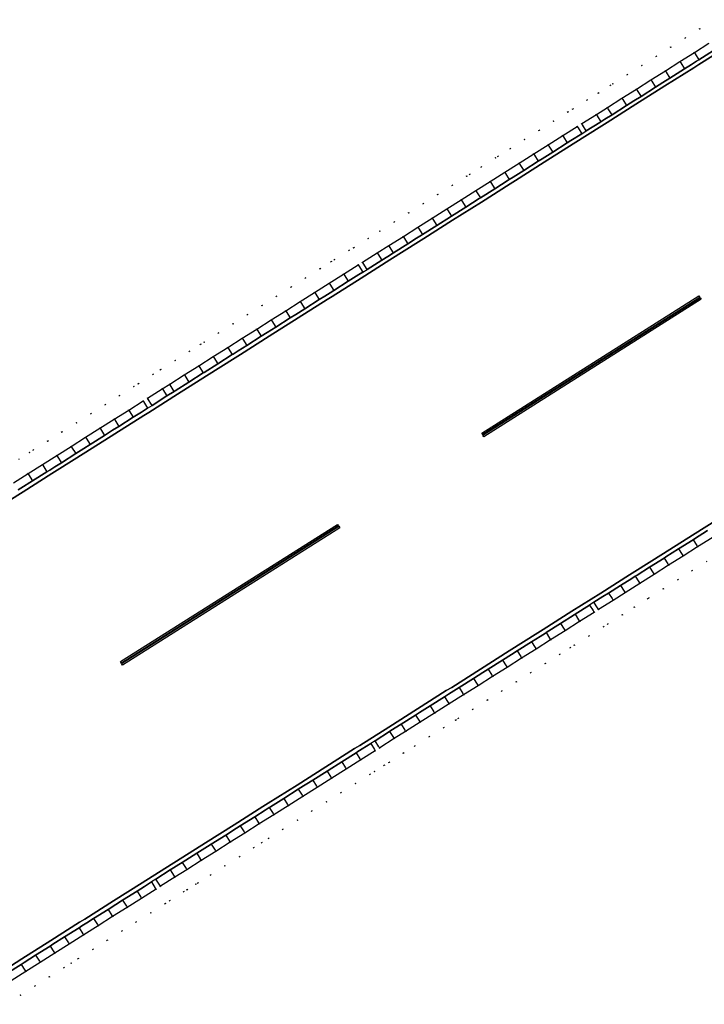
# Model space of a CAD drawing. Header units: metres. Extents: x 174791 to 179073, y 406431 to 409043.
# Tile 141 of 256: x 176848 to 176928, y 407402 to 407517. Entities that reach past the tile are written whole.
import ezdxf

# ---------------------------------------------------------------- set-up
doc = ezdxf.new("R2010")
doc.units = ezdxf.units.M
doc.linetypes.add('DOT', pattern=[6.35, 0, -6.35])
for name, color, linetype in [('terreindeelbegroeid', 254, 'DOT'), ('terreindeelonbegroeid', 254, 'DOT'), ('wegdeel_molgoot', 254, 'Continuous'), ('wegdeel_rijbaan', 254, 'Continuous'), ('wegdeel_start_landingsbaan', 254, 'Continuous'), ('weginrichtingselement_markering_vliegtuigverharding', 254, 'Continuous'), ('weginrichtingselement_voeg_vliegtuigverharding', 254, 'Continuous')]:
    doc.layers.add(name, color=color, linetype=linetype)

msp = doc.modelspace()

# ---------------------------------------------------------------- linework, layer by layer
at = {"layer": 'terreindeelbegroeid'}
for points in [[(176848.321, 407465.491, 0), (176849.558, 407466.273, 0), (176850.002, 407466.554, 0), (176851.683, 407467.617, 0), (176853.365, 407468.68, 0), (176855.046, 407469.743, 0), (176856.727, 407470.806, 0), (176858.409, 407471.869, 0), (176860.09, 407472.932, 0), (176861.768, 407473.994, 0), (176862.281, 407474.32, 0), (176864.014, 407475.423, 0), (176864.898, 407475.97, 0), (176866.584, 407477.038, 0), (176868.278, 407478.111, 0), (176869.57, 407478.929, 0), (176869.972, 407479.184, 0), (176871.667, 407480.257, 0), (176873.361, 407481.33, 0), (176875.056, 407482.403, 0), (176876.75, 407483.476, 0), (176878.445, 407484.549, 0), (176880.139, 407485.622, 0), (176881.834, 407486.695, 0), (176883.528, 407487.769, 0), (176884.853, 407488.608, 0), (176885.223, 407488.842, 0), (176886.944, 407489.932, 0), (176887.463, 407490.237, 0), (176889.148, 407491.309, 0), (176890.516, 407492.168, 0), (176892.206, 407493.238, 0), (176893.899, 407494.311, 0), (176895.593, 407495.383, 0), (176897.286, 407496.456, 0), (176898.979, 407497.528, 0), (176900.673, 407498.601, 0), (176901.036, 407498.831, 0), (176902.366, 407499.673, 0), (176904.059, 407500.746, 0), (176904.321, 407500.911, 0), (176905.753, 407501.818, 0), (176907.446, 407502.891, 0), (176909.139, 407503.964, 0), (176910.832, 407505.036, 0), (176912.532, 407506.113, 0), (176913.077, 407506.452, 0), (176914.777, 407507.514, 0), (176916.071, 407508.331, 0), (176917.491, 407509.23, 0), (176917.764, 407509.402, 0), (176919.457, 407510.475, 0), (176921.15, 407511.547, 0), (176922.844, 407512.619, 0), (176924.537, 407513.692, 0), (176926.231, 407514.764, 0), (176927.924, 407515.836, 0), (176929.618, 407516.909, 0)], [(176929.618, 407516.909, 0), (176927.924, 407515.836, 0), (176926.231, 407514.764, 0), (176924.537, 407513.692, 0), (176922.844, 407512.619, 0), (176921.15, 407511.547, 0), (176919.457, 407510.475, 0), (176917.764, 407509.402, 0), (176917.491, 407509.23, 0), (176916.071, 407508.331, 0), (176914.777, 407507.514, 0), (176913.077, 407506.452, 0), (176912.532, 407506.113, 0), (176910.832, 407505.036, 0), (176909.139, 407503.964, 0), (176907.446, 407502.891, 0), (176905.753, 407501.818, 0), (176904.321, 407500.911, 0), (176904.059, 407500.746, 0), (176902.366, 407499.673, 0), (176901.036, 407498.831, 0), (176900.673, 407498.601, 0), (176898.979, 407497.528, 0), (176897.286, 407496.456, 0), (176895.593, 407495.383, 0), (176893.899, 407494.311, 0), (176892.206, 407493.238, 0), (176890.516, 407492.168, 0), (176889.148, 407491.309, 0), (176887.463, 407490.237, 0), (176886.944, 407489.932, 0), (176885.223, 407488.842, 0), (176884.853, 407488.608, 0), (176883.528, 407487.769, 0), (176881.834, 407486.695, 0), (176880.139, 407485.622, 0), (176878.445, 407484.549, 0), (176876.75, 407483.476, 0), (176875.056, 407482.403, 0), (176873.361, 407481.33, 0), (176871.667, 407480.257, 0), (176869.972, 407479.184, 0), (176869.57, 407478.929, 0), (176868.278, 407478.111, 0), (176866.584, 407477.038, 0), (176864.898, 407475.97, 0), (176864.014, 407475.423, 0), (176862.281, 407474.32, 0), (176861.768, 407473.994, 0), (176860.09, 407472.932, 0), (176858.409, 407471.869, 0), (176856.727, 407470.806, 0), (176855.046, 407469.743, 0), (176853.365, 407468.68, 0), (176851.683, 407467.617, 0), (176850.002, 407466.554, 0), (176849.558, 407466.273, 0), (176848.321, 407465.491, 0)], [(176928.994, 407514.147, 0), (176927.301, 407513.074, 0), (176925.607, 407512.002, 0), (176923.914, 407510.93, 0), (176922.22, 407509.857, 0), (176920.527, 407508.785, 0), (176918.834, 407507.712, 0), (176917.14, 407506.64, 0), (176915.84, 407505.82, 0), (176914.134, 407504.754, 0), (176913.596, 407504.419, 0), (176911.903, 407503.347, 0), (176910.209, 407502.274, 0), (176908.516, 407501.201, 0), (176906.823, 407500.129, 0), (176905.13, 407499.056, 0), (176903.436, 407497.984, 0), (176901.743, 407496.911, 0), (176900.05, 407495.839, 0), (176898.356, 407494.766, 0), (176896.663, 407493.694, 0), (176894.97, 407492.621, 0), (176893.276, 407491.549, 0), (176891.583, 407490.476, 0), (176890.216, 407489.618, 0), (176888.507, 407488.531, 0), (176887.987, 407488.225, 0), (176886.293, 407487.152, 0), (176884.598, 407486.079, 0), (176882.904, 407485.006, 0), (176881.209, 407483.933, 0), (176879.515, 407482.86, 0), (176877.82, 407481.787, 0), (176876.126, 407480.714, 0), (176874.431, 407479.64, 0), (176872.737, 407478.567, 0), (176871.042, 407477.494, 0), (176869.348, 407476.421, 0), (176867.654, 407475.348, 0), (176865.959, 407474.275, 0), (176865.077, 407473.729, 0), (176863.355, 407472.633, 0), (176862.84, 407472.305, 0), (176861.159, 407471.242, 0), (176859.477, 407470.179, 0), (176857.796, 407469.116, 0), (176856.115, 407468.053, 0), (176854.434, 407466.99, 0), (176852.752, 407465.927, 0), (176851.071, 407464.864, 0), (176849.39, 407463.801, 0), (176847.708, 407462.737, 0)], [(176847.429, 407404.478, 0), (176849.122, 407405.548, 0), (176850.815, 407406.619, 0), (176852.508, 407407.689, 0), (176854.202, 407408.76, 0), (176855.895, 407409.83, 0), (176857.588, 407410.901, 0), (176859.281, 407411.971, 0), (176860.975, 407413.042, 0), (176862.668, 407414.113, 0), (176864.361, 407415.183, 0), (176864.889, 407415.53, 0), (176866.547, 407416.592, 0), (176867.954, 407417.464, 0), (176869.649, 407418.534, 0), (176871.344, 407419.604, 0), (176873.039, 407420.675, 0), (176874.734, 407421.745, 0), (176876.429, 407422.815, 0), (176878.124, 407423.885, 0), (176879.819, 407424.955, 0), (176881.514, 407426.025, 0), (176883.209, 407427.095, 0), (176884.904, 407428.166, 0), (176886.599, 407429.236, 0), (176888.294, 407430.306, 0), (176889.989, 407431.376, 0), (176890.524, 407431.707, 0), (176892.195, 407432.797, 0), (176893.541, 407433.638, 0), (176895.237, 407434.71, 0), (176896.932, 407435.781, 0), (176898.628, 407436.852, 0), (176900.324, 407437.924, 0), (176902.02, 407438.995, 0), (176903.715, 407440.067, 0), (176905.411, 407441.138, 0), (176907.107, 407442.21, 0), (176908.802, 407443.281, 0), (176910.498, 407444.353, 0), (176912.194, 407445.424, 0), (176913.889, 407446.496, 0), (176915.585, 407447.567, 0), (176916.094, 407447.904, 0), (176917.807, 407448.976, 0), (176919.216, 407449.873, 0), (176920.909, 407450.943, 0), (176922.602, 407452.013, 0), (176924.295, 407453.083, 0), (176925.988, 407454.153, 0), (176927.681, 407455.223, 0), (176929.375, 407456.293, 0)], [(176846.804, 407401.717, 0), (176848.497, 407402.787, 0), (176850.191, 407403.858, 0), (176851.884, 407404.928, 0), (176853.577, 407405.999, 0), (176854.426, 407406.535, 0), (176855.27, 407407.069, 0), (176856.964, 407408.14, 0), (176858.657, 407409.21, 0), (176860.35, 407410.281, 0), (176862.043, 407411.351, 0), (176863.737, 407412.422, 0), (176865.445, 407413.502, 0), (176865.978, 407413.852, 0), (176867.613, 407414.9, 0), (176867.976, 407415.125, 0), (176869.015, 407415.768, 0), (176869.258, 407415.922, 0), (176870.717, 407416.843, 0), (176872.412, 407417.913, 0), (176874.107, 407418.983, 0), (176875.802, 407420.053, 0), (176876.721, 407420.634, 0), (176877.497, 407421.124, 0), (176879.192, 407422.194, 0), (176880.887, 407423.264, 0), (176882.582, 407424.334, 0), (176884.277, 407425.404, 0), (176885.972, 407426.474, 0), (176887.667, 407427.545, 0), (176889.362, 407428.615, 0), (176889.904, 407428.957, 0), (176891.049, 407429.68, 0), (176891.597, 407430.019, 0), (176893.271, 407431.111, 0), (176894.605, 407431.945, 0), (176896.305, 407433.019, 0), (176898.001, 407434.09, 0), (176899.39, 407434.968, 0), (176899.696, 407435.162, 0), (176901.392, 407436.233, 0), (176903.088, 407437.305, 0), (176904.784, 407438.376, 0), (176906.479, 407439.447, 0), (176908.175, 407440.519, 0), (176909.871, 407441.591, 0), (176911.566, 407442.662, 0), (176912.79, 407443.435, 0), (176913.262, 407443.733, 0), (176914.958, 407444.805, 0), (176916.671, 407445.888, 0), (176917.177, 407446.222, 0), (176918.874, 407447.285, 0), (176920.287, 407448.184, 0), (176921.862, 407449.179, 0), (176921.978, 407449.252, 0), (176923.671, 407450.322, 0), (176925.364, 407451.392, 0), (176927.057, 407452.462, 0), (176928.75, 407453.532, 0)], [(176928.75, 407453.532, 0), (176927.057, 407452.462, 0), (176925.364, 407451.392, 0), (176923.671, 407450.322, 0), (176921.978, 407449.252, 0), (176921.862, 407449.179, 0), (176920.287, 407448.184, 0), (176918.874, 407447.285, 0), (176917.177, 407446.222, 0), (176916.671, 407445.888, 0), (176914.958, 407444.805, 0), (176913.262, 407443.733, 0), (176912.79, 407443.435, 0), (176911.566, 407442.662, 0), (176909.871, 407441.591, 0), (176908.175, 407440.519, 0), (176906.479, 407439.447, 0), (176904.784, 407438.376, 0), (176903.088, 407437.305, 0), (176901.392, 407436.233, 0), (176899.696, 407435.162, 0), (176899.39, 407434.968, 0), (176898.001, 407434.09, 0), (176896.305, 407433.019, 0), (176894.605, 407431.945, 0), (176893.271, 407431.111, 0), (176891.597, 407430.019, 0), (176891.049, 407429.68, 0), (176889.904, 407428.957, 0), (176889.362, 407428.615, 0), (176887.667, 407427.545, 0), (176885.972, 407426.474, 0), (176884.277, 407425.404, 0), (176882.582, 407424.334, 0), (176880.887, 407423.264, 0), (176879.192, 407422.194, 0), (176877.497, 407421.124, 0), (176876.721, 407420.634, 0), (176875.802, 407420.053, 0), (176874.107, 407418.983, 0), (176872.412, 407417.913, 0), (176870.717, 407416.843, 0), (176869.258, 407415.922, 0), (176869.015, 407415.768, 0), (176867.976, 407415.125, 0), (176867.613, 407414.9, 0), (176865.978, 407413.852, 0), (176865.445, 407413.502, 0), (176863.737, 407412.422, 0), (176862.043, 407411.351, 0), (176860.35, 407410.281, 0), (176858.657, 407409.21, 0), (176856.964, 407408.14, 0), (176855.27, 407407.069, 0), (176854.426, 407406.535, 0), (176853.577, 407405.999, 0), (176851.884, 407404.928, 0), (176850.191, 407403.858, 0), (176848.497, 407402.787, 0), (176846.804, 407401.717, 0)]]:
    msp.add_polyline3d(points, dxfattribs=at)
at = {"layer": 'terreindeelonbegroeid'}
for points in [[(176914.664, 407503.906, 0), (176914.131, 407503.574, 0), (176913.696, 407504.262, 0), (176913.596, 407504.419, 0), (176914.134, 407504.754, 0), (176914.231, 407504.599, 0)], [(176889.044, 407487.687, 0), (176888.522, 407487.38, 0), (176888.059, 407488.112, 0), (176887.987, 407488.225, 0), (176888.507, 407488.531, 0), (176888.569, 407488.434, 0)], [(176863.892, 407471.789, 0), (176863.374, 407471.46, 0), (176862.891, 407472.224, 0), (176862.84, 407472.305, 0), (176863.355, 407472.633, 0), (176863.408, 407472.55, 0)], [(176916.094, 407447.904, 0), (176915.585, 407447.567, 0), (176915.455, 407447.773, 0), (176915.051, 407448.412, 0), (176915.564, 407448.752, 0), (176915.972, 407448.099, 0)], [(176890.524, 407431.707, 0), (176889.989, 407431.376, 0), (176889.897, 407431.522, 0), (176889.455, 407432.222, 0), (176889.978, 407432.545, 0), (176890.426, 407431.857, 0)], [(176864.889, 407415.53, 0), (176864.361, 407415.183, 0), (176864.273, 407415.322, 0), (176863.827, 407416.028, 0), (176864.35, 407416.372, 0), (176864.807, 407415.659, 0)]]:
    msp.add_polyline3d(points, close=True, dxfattribs=at)
at = {"layer": 'wegdeel_molgoot'}
for points in [[(176931.183, 407513.791, 0), (176927.823, 407511.655, 0), (176927.227, 407511.287, 0), (176923.848, 407509.152, 0), (176920.467, 407507.016, 0), (176917.088, 407504.881, 0), (176916.497, 407504.507, 0), (176913.127, 407502.371, 0), (176909.748, 407500.23, 0), (176906.378, 407498.094, 0), (176905.773, 407497.705, 0), (176902.41, 407495.578, 0), (176899.03, 407493.44, 0), (176895.667, 407491.313, 0), (176895.065, 407490.931, 0), (176891.705, 407488.805, 0), (176888.325, 407486.666, 0), (176884.965, 407484.539, 0), (176884.355, 407484.163, 0), (176880.979, 407482.024, 0), (176877.601, 407479.882, 0), (176874.225, 407477.743, 0), (176873.615, 407477.366, 0), (176870.25, 407475.228, 0), (176866.873, 407473.082, 0), (176863.508, 407470.944, 0), (176862.91, 407470.584, 0), (176859.539, 407468.461, 0), (176856.154, 407466.329, 0), (176852.783, 407464.206, 0), (176852.189, 407463.821, 0), (176848.811, 407461.688, 0), (176845.429, 407459.553, 0)], [(176848.243, 407461.892, 0), (176848.557, 407462.091, 0), (176849.924, 407462.955, 0), (176851.605, 407464.018, 0), (176851.933, 407464.226, 0), (176852.532, 407464.604, 0), (176853.287, 407465.081, 0), (176854.968, 407466.144, 0), (176855.899, 407466.733, 0), (176856.649, 407467.208, 0), (176858.331, 407468.271, 0), (176859.28, 407468.871, 0), (176860.012, 407469.334, 0), (176861.693, 407470.397, 0), (176862.647, 407471, 0), (176863.237, 407471.373, 0), (176863.374, 407471.46, 0), (176863.892, 407471.789, 0), (176865.614, 407472.885, 0), (176866.494, 407473.43, 0), (176866.608, 407473.502, 0), (176868.189, 407474.503, 0), (176869.883, 407475.576, 0), (176869.987, 407475.642, 0), (176871.577, 407476.649, 0), (176873.272, 407477.723, 0), (176873.356, 407477.776, 0), (176873.961, 407478.159, 0), (176874.966, 407478.796, 0), (176876.661, 407479.869, 0), (176877.338, 407480.298, 0), (176878.355, 407480.942, 0), (176880.05, 407482.015, 0), (176880.717, 407482.438, 0), (176881.744, 407483.088, 0), (176883.439, 407484.161, 0), (176884.094, 407484.576, 0), (176884.699, 407484.959, 0), (176885.133, 407485.234, 0), (176886.828, 407486.307, 0), (176888.058, 407487.087, 0), (176888.522, 407487.38, 0), (176889.044, 407487.687, 0), (176890.753, 407488.774, 0), (176891.45, 407489.212, 0), (176892.118, 407489.631, 0), (176893.811, 407490.704, 0), (176894.809, 407491.336, 0), (176895.411, 407491.717, 0), (176895.505, 407491.776, 0), (176897.198, 407492.849, 0), (176898.773, 407493.846, 0), (176898.891, 407493.921, 0), (176900.585, 407494.994, 0), (176902.152, 407495.986, 0), (176902.278, 407496.066, 0), (176903.971, 407497.139, 0), (176905.513, 407498.116, 0), (176905.665, 407498.212, 0), (176906.121, 407498.5, 0), (176907.358, 407499.284, 0), (176909.051, 407500.357, 0), (176909.491, 407500.635, 0), (176910.745, 407501.429, 0), (176912.438, 407502.502, 0), (176912.871, 407502.776, 0), (176914.131, 407503.574, 0), (176914.664, 407503.906, 0), (176916.252, 407504.899, 0), (176916.37, 407504.972, 0), (176916.843, 407505.27, 0), (176917.675, 407505.795, 0), (176919.369, 407506.868, 0), (176920.219, 407507.406, 0), (176921.062, 407507.94, 0), (176922.755, 407509.012, 0), (176923.599, 407509.546, 0), (176924.449, 407510.085, 0), (176926.142, 407511.157, 0), (176926.975, 407511.685, 0), (176927.567, 407512.059, 0), (176927.836, 407512.229, 0), (176929.529, 407513.302, 0)], [(176845.31, 407404.899, 0), (176848.679, 407407.038, 0), (176852.036, 407409.169, 0), (176855.415, 407411.314, 0), (176856.013, 407411.67, 0), (176859.383, 407413.806, 0), (176862.742, 407415.936, 0), (176866.129, 407418.083, 0), (176866.755, 407418.463, 0), (176870.126, 407420.597, 0), (176873.486, 407422.725, 0), (176876.851, 407424.855, 0), (176877.468, 407425.24, 0), (176880.84, 407427.374, 0), (176884.2, 407429.5, 0), (176887.565, 407431.629, 0), (176888.189, 407432.008, 0), (176891.558, 407434.145, 0), (176894.916, 407436.276, 0), (176898.29, 407438.416, 0), (176898.924, 407438.794, 0), (176902.291, 407440.935, 0), (176905.646, 407443.069, 0), (176908.989, 407445.195, 0), (176909.617, 407445.578, 0), (176912.989, 407447.711, 0), (176916.35, 407449.836, 0), (176919.715, 407451.964, 0), (176920.33, 407452.348, 0), (176923.705, 407454.477, 0), (176927.068, 407456.599, 0), (176930.433, 407458.722, 0)], [(176928.84, 407457.138, 0), (176927.33, 407456.184, 0), (176927.147, 407456.068, 0), (176925.454, 407454.998, 0), (176923.969, 407454.06, 0), (176923.761, 407453.928, 0), (176922.068, 407452.858, 0), (176920.596, 407451.928, 0), (176920.375, 407451.788, 0), (176919.983, 407451.541, 0), (176918.682, 407450.718, 0), (176917.277, 407449.824, 0), (176916.618, 407449.412, 0), (176915.564, 407448.752, 0), (176915.051, 407448.412, 0), (176913.355, 407447.341, 0), (176913.261, 407447.281, 0), (176911.659, 407446.269, 0), (176909.964, 407445.198, 0), (176909.888, 407445.15, 0), (176909.266, 407444.757, 0), (176908.268, 407444.127, 0), (176906.572, 407443.055, 0), (176905.917, 407442.641, 0), (176904.877, 407441.984, 0), (176903.181, 407440.912, 0), (176902.555, 407440.517, 0), (176901.485, 407439.841, 0), (176899.79, 407438.769, 0), (176899.182, 407438.385, 0), (176898.558, 407437.991, 0), (176898.094, 407437.698, 0), (176896.398, 407436.626, 0), (176895.181, 407435.857, 0), (176894.703, 407435.555, 0), (176893.007, 407434.483, 0), (176891.815, 407433.739, 0), (176891.649, 407433.635, 0), (176889.978, 407432.545, 0), (176889.455, 407432.222, 0), (176888.453, 407431.589, 0), (176887.836, 407431.199, 0), (176887.76, 407431.151, 0), (176886.065, 407430.081, 0), (176884.469, 407429.074, 0), (176884.37, 407429.011, 0), (176882.675, 407427.941, 0), (176881.107, 407426.951, 0), (176880.98, 407426.871, 0), (176879.285, 407425.801, 0), (176877.733, 407424.821, 0), (176877.59, 407424.731, 0), (176877.118, 407424.432, 0), (176875.895, 407423.66, 0), (176874.2, 407422.59, 0), (176873.75, 407422.306, 0), (176872.505, 407421.52, 0), (176870.81, 407420.45, 0), (176870.388, 407420.183, 0), (176869.115, 407419.38, 0), (176867.42, 407418.31, 0), (176867.008, 407418.054, 0), (176866.386, 407417.669, 0), (176866.008, 407417.434, 0), (176864.35, 407416.372, 0), (176863.827, 407416.028, 0), (176863.01, 407415.512, 0), (176862.133, 407414.958, 0), (176860.44, 407413.887, 0), (176859.648, 407413.387, 0), (176858.747, 407412.817, 0), (176857.054, 407411.746, 0), (176856.276, 407411.254, 0), (176855.688, 407410.883, 0), (176855.361, 407410.676, 0), (176853.667, 407409.605, 0), (176852.305, 407408.743, 0), (176851.974, 407408.534, 0), (176850.281, 407407.464, 0), (176848.943, 407406.618, 0), (176848.588, 407406.393, 0), (176846.894, 407405.323, 0)]]:
    msp.add_polyline3d(points, dxfattribs=at)
at = {"layer": 'wegdeel_rijbaan'}
for points in [[(176929.529, 407513.302, 0), (176927.836, 407512.229, 0), (176927.567, 407512.059, 0), (176926.975, 407511.685, 0), (176926.142, 407511.157, 0), (176924.449, 407510.085, 0), (176923.599, 407509.546, 0), (176922.755, 407509.012, 0), (176921.062, 407507.94, 0), (176920.219, 407507.406, 0), (176919.369, 407506.868, 0), (176917.675, 407505.795, 0), (176916.843, 407505.27, 0), (176916.37, 407504.972, 0), (176916.252, 407504.899, 0), (176914.664, 407503.906, 0), (176914.231, 407504.599, 0), (176914.134, 407504.754, 0), (176915.84, 407505.82, 0), (176917.14, 407506.64, 0), (176918.834, 407507.712, 0), (176920.527, 407508.785, 0), (176922.22, 407509.857, 0), (176923.914, 407510.93, 0), (176925.607, 407512.002, 0), (176927.301, 407513.074, 0), (176928.994, 407514.147, 0)], [(176847.708, 407462.737, 0), (176849.39, 407463.801, 0), (176851.071, 407464.864, 0), (176852.752, 407465.927, 0), (176854.434, 407466.99, 0), (176856.115, 407468.053, 0), (176857.796, 407469.116, 0), (176859.477, 407470.179, 0), (176861.159, 407471.242, 0), (176862.84, 407472.305, 0), (176862.891, 407472.224, 0), (176863.374, 407471.46, 0), (176863.237, 407471.373, 0), (176862.647, 407471, 0), (176861.693, 407470.397, 0), (176860.012, 407469.334, 0), (176859.28, 407468.871, 0), (176858.331, 407468.271, 0), (176856.649, 407467.208, 0), (176855.899, 407466.733, 0), (176854.968, 407466.144, 0), (176853.287, 407465.081, 0), (176852.532, 407464.604, 0), (176851.933, 407464.226, 0), (176851.605, 407464.018, 0), (176849.924, 407462.955, 0), (176848.557, 407462.091, 0), (176848.243, 407461.892, 0)], [(176929.375, 407456.293, 0), (176927.681, 407455.223, 0), (176925.988, 407454.153, 0), (176924.295, 407453.083, 0), (176922.602, 407452.013, 0), (176920.909, 407450.943, 0), (176919.216, 407449.873, 0), (176917.807, 407448.976, 0), (176916.094, 407447.904, 0), (176915.972, 407448.099, 0), (176915.564, 407448.752, 0), (176916.618, 407449.412, 0), (176917.277, 407449.824, 0), (176918.682, 407450.718, 0), (176919.983, 407451.541, 0), (176920.375, 407451.788, 0), (176920.596, 407451.928, 0), (176922.068, 407452.858, 0), (176923.761, 407453.928, 0), (176923.969, 407454.06, 0), (176925.454, 407454.998, 0), (176927.147, 407456.068, 0), (176927.33, 407456.184, 0), (176928.84, 407457.138, 0)], [(176846.894, 407405.323, 0), (176848.588, 407406.393, 0), (176848.943, 407406.618, 0), (176850.281, 407407.464, 0), (176851.974, 407408.534, 0), (176852.305, 407408.743, 0), (176853.667, 407409.605, 0), (176855.361, 407410.676, 0), (176855.688, 407410.883, 0), (176856.276, 407411.254, 0), (176857.054, 407411.746, 0), (176858.747, 407412.817, 0), (176859.648, 407413.387, 0), (176860.44, 407413.887, 0), (176862.133, 407414.958, 0), (176863.01, 407415.512, 0), (176863.827, 407416.028, 0), (176864.273, 407415.322, 0), (176864.361, 407415.183, 0), (176862.668, 407414.113, 0), (176860.975, 407413.042, 0), (176859.281, 407411.971, 0), (176857.588, 407410.901, 0), (176855.895, 407409.83, 0), (176854.202, 407408.76, 0), (176852.508, 407407.689, 0), (176850.815, 407406.619, 0), (176849.122, 407405.548, 0), (176847.429, 407404.478, 0)]]:
    msp.add_polyline3d(points, dxfattribs=at)
for points in [[(176914.131, 407503.574, 0), (176912.871, 407502.776, 0), (176912.438, 407502.502, 0), (176910.745, 407501.429, 0), (176909.491, 407500.635, 0), (176909.051, 407500.357, 0), (176907.358, 407499.284, 0), (176906.121, 407498.5, 0), (176905.665, 407498.212, 0), (176905.513, 407498.116, 0), (176903.971, 407497.139, 0), (176902.278, 407496.066, 0), (176902.152, 407495.986, 0), (176900.585, 407494.994, 0), (176898.891, 407493.921, 0), (176898.773, 407493.846, 0), (176897.198, 407492.849, 0), (176895.505, 407491.776, 0), (176895.411, 407491.717, 0), (176894.809, 407491.336, 0), (176893.811, 407490.704, 0), (176892.118, 407489.631, 0), (176891.45, 407489.212, 0), (176890.753, 407488.774, 0), (176889.044, 407487.687, 0), (176888.569, 407488.434, 0), (176888.507, 407488.531, 0), (176890.216, 407489.618, 0), (176891.583, 407490.476, 0), (176893.276, 407491.549, 0), (176894.97, 407492.621, 0), (176896.663, 407493.694, 0), (176898.356, 407494.766, 0), (176900.05, 407495.839, 0), (176901.743, 407496.911, 0), (176903.436, 407497.984, 0), (176905.13, 407499.056, 0), (176906.823, 407500.129, 0), (176908.516, 407501.201, 0), (176910.209, 407502.274, 0), (176911.903, 407503.347, 0), (176913.596, 407504.419, 0), (176913.696, 407504.262, 0)], [(176888.522, 407487.38, 0), (176888.058, 407487.087, 0), (176886.828, 407486.307, 0), (176885.133, 407485.234, 0), (176884.699, 407484.959, 0), (176884.094, 407484.576, 0), (176883.439, 407484.161, 0), (176881.744, 407483.088, 0), (176880.717, 407482.438, 0), (176880.05, 407482.015, 0), (176878.355, 407480.942, 0), (176877.338, 407480.298, 0), (176876.661, 407479.869, 0), (176874.966, 407478.796, 0), (176873.961, 407478.159, 0), (176873.356, 407477.776, 0), (176873.272, 407477.723, 0), (176871.577, 407476.649, 0), (176869.987, 407475.642, 0), (176869.883, 407475.576, 0), (176868.189, 407474.503, 0), (176866.608, 407473.502, 0), (176866.494, 407473.43, 0), (176865.614, 407472.885, 0), (176863.892, 407471.789, 0), (176863.408, 407472.55, 0), (176863.355, 407472.633, 0), (176865.077, 407473.729, 0), (176865.959, 407474.275, 0), (176867.654, 407475.348, 0), (176869.348, 407476.421, 0), (176871.042, 407477.494, 0), (176872.737, 407478.567, 0), (176874.431, 407479.64, 0), (176876.126, 407480.714, 0), (176877.82, 407481.787, 0), (176879.515, 407482.86, 0), (176881.209, 407483.933, 0), (176882.904, 407485.006, 0), (176884.598, 407486.079, 0), (176886.293, 407487.152, 0), (176887.987, 407488.225, 0), (176888.059, 407488.112, 0)], [(176915.585, 407447.567, 0), (176913.889, 407446.496, 0), (176912.194, 407445.424, 0), (176910.498, 407444.353, 0), (176908.802, 407443.281, 0), (176907.107, 407442.21, 0), (176905.411, 407441.138, 0), (176903.715, 407440.067, 0), (176902.02, 407438.995, 0), (176900.324, 407437.924, 0), (176898.628, 407436.852, 0), (176896.932, 407435.781, 0), (176895.237, 407434.71, 0), (176893.541, 407433.638, 0), (176892.195, 407432.797, 0), (176890.524, 407431.707, 0), (176890.426, 407431.857, 0), (176889.978, 407432.545, 0), (176891.649, 407433.635, 0), (176891.815, 407433.739, 0), (176893.007, 407434.483, 0), (176894.703, 407435.555, 0), (176895.181, 407435.857, 0), (176896.398, 407436.626, 0), (176898.094, 407437.698, 0), (176898.558, 407437.991, 0), (176899.182, 407438.385, 0), (176899.79, 407438.769, 0), (176901.485, 407439.841, 0), (176902.555, 407440.517, 0), (176903.181, 407440.912, 0), (176904.877, 407441.984, 0), (176905.917, 407442.641, 0), (176906.572, 407443.055, 0), (176908.268, 407444.127, 0), (176909.266, 407444.757, 0), (176909.888, 407445.15, 0), (176909.964, 407445.198, 0), (176911.659, 407446.269, 0), (176913.261, 407447.281, 0), (176913.355, 407447.341, 0), (176915.051, 407448.412, 0), (176915.455, 407447.773, 0)], [(176889.989, 407431.376, 0), (176888.294, 407430.306, 0), (176886.599, 407429.236, 0), (176884.904, 407428.166, 0), (176883.209, 407427.095, 0), (176881.514, 407426.025, 0), (176879.819, 407424.955, 0), (176878.124, 407423.885, 0), (176876.429, 407422.815, 0), (176874.734, 407421.745, 0), (176873.039, 407420.675, 0), (176871.344, 407419.604, 0), (176869.649, 407418.534, 0), (176867.954, 407417.464, 0), (176866.547, 407416.592, 0), (176864.889, 407415.53, 0), (176864.807, 407415.659, 0), (176864.35, 407416.372, 0), (176866.008, 407417.434, 0), (176866.386, 407417.669, 0), (176867.008, 407418.054, 0), (176867.42, 407418.31, 0), (176869.115, 407419.38, 0), (176870.388, 407420.183, 0), (176870.81, 407420.45, 0), (176872.505, 407421.52, 0), (176873.75, 407422.306, 0), (176874.2, 407422.59, 0), (176875.895, 407423.66, 0), (176877.118, 407424.432, 0), (176877.59, 407424.731, 0), (176877.733, 407424.821, 0), (176879.285, 407425.801, 0), (176880.98, 407426.871, 0), (176881.107, 407426.951, 0), (176882.675, 407427.941, 0), (176884.37, 407429.011, 0), (176884.469, 407429.074, 0), (176886.065, 407430.081, 0), (176887.76, 407431.151, 0), (176887.836, 407431.199, 0), (176888.453, 407431.589, 0), (176889.455, 407432.222, 0), (176889.897, 407431.522, 0)]]:
    msp.add_polyline3d(points, close=True, dxfattribs=at)
at = {"layer": 'wegdeel_start_landingsbaan'}
for points in [[(176845.429, 407459.553, 0), (176848.811, 407461.688, 0), (176852.189, 407463.821, 0), (176852.783, 407464.206, 0), (176856.154, 407466.329, 0), (176859.539, 407468.461, 0), (176862.91, 407470.584, 0), (176863.508, 407470.944, 0), (176866.873, 407473.082, 0), (176870.25, 407475.228, 0), (176873.615, 407477.366, 0), (176874.225, 407477.743, 0), (176877.601, 407479.882, 0), (176880.979, 407482.024, 0), (176884.355, 407484.163, 0), (176884.965, 407484.539, 0), (176888.325, 407486.666, 0), (176891.705, 407488.805, 0), (176895.065, 407490.931, 0), (176895.667, 407491.313, 0), (176899.03, 407493.44, 0), (176902.41, 407495.578, 0), (176905.773, 407497.705, 0), (176906.378, 407498.094, 0), (176909.748, 407500.23, 0), (176913.127, 407502.371, 0), (176916.497, 407504.507, 0), (176917.088, 407504.881, 0), (176920.467, 407507.016, 0), (176923.848, 407509.152, 0), (176927.227, 407511.287, 0), (176927.823, 407511.655, 0), (176931.183, 407513.791, 0)], [(176930.433, 407458.722, 0), (176927.068, 407456.599, 0), (176923.705, 407454.477, 0), (176920.33, 407452.348, 0), (176919.715, 407451.964, 0), (176916.35, 407449.836, 0), (176912.989, 407447.711, 0), (176909.617, 407445.578, 0), (176908.989, 407445.195, 0), (176905.646, 407443.069, 0), (176902.291, 407440.935, 0), (176898.924, 407438.794, 0), (176898.29, 407438.416, 0), (176894.916, 407436.276, 0), (176891.558, 407434.145, 0), (176888.189, 407432.008, 0), (176887.565, 407431.629, 0), (176884.2, 407429.5, 0), (176880.84, 407427.374, 0), (176877.468, 407425.24, 0), (176876.851, 407424.855, 0), (176873.486, 407422.725, 0), (176870.126, 407420.597, 0), (176866.755, 407418.463, 0), (176866.129, 407418.083, 0), (176862.742, 407415.936, 0), (176859.383, 407413.806, 0), (176856.013, 407411.67, 0), (176855.415, 407411.314, 0), (176852.036, 407409.169, 0), (176848.679, 407407.038, 0), (176845.31, 407404.899, 0)]]:
    msp.add_polyline3d(points, dxfattribs=at)
at = {"layer": 'weginrichtingselement_markering_vliegtuigverharding'}
for points in [[(176927.84, 407484.585, 0), (176927.947, 407484.416, 0), (176902.551, 407468.379, 0), (176902.444, 407468.548, 0), (176927.84, 407484.585, 0)], [(176902.684, 407468.119, 0), (176902.577, 407468.288, 0), (176927.979, 407484.364, 0), (176928.086, 407484.195, 0), (176902.684, 407468.119, 0)], [(176885.579, 407457.849, 0), (176885.686, 407457.68, 0), (176860.303, 407441.636, 0), (176860.196, 407441.805, 0), (176885.579, 407457.849, 0)], [(176860.428, 407441.403, 0), (176860.321, 407441.572, 0), (176885.724, 407457.64, 0), (176885.831, 407457.471, 0), (176860.428, 407441.403, 0)]]:
    msp.add_polyline3d(points, dxfattribs=at)
at = {"layer": 'weginrichtingselement_voeg_vliegtuigverharding'}
for points in [[(176927.301, 407513.074, 0), (176927.398, 407512.92, 0), (176927.836, 407512.229, 0)], [(176925.607, 407512.002, 0), (176925.704, 407511.849, 0), (176926.142, 407511.157, 0)], [(176923.914, 407510.929, 0), (176924.009, 407510.778, 0), (176924.449, 407510.085, 0)], [(176922.22, 407509.857, 0), (176922.315, 407509.708, 0), (176922.755, 407509.012, 0)], [(176920.527, 407508.785, 0), (176920.621, 407508.637, 0), (176921.062, 407507.94, 0)], [(176918.834, 407507.712, 0), (176918.926, 407507.566, 0), (176919.369, 407506.868, 0)], [(176915.84, 407505.82, 0), (176915.932, 407505.673, 0), (176916.37, 407504.972, 0)], [(176917.675, 407505.795, 0), (176917.232, 407506.495, 0), (176917.14, 407506.64, 0)], [(176911.903, 407503.347, 0), (176912, 407503.193, 0), (176912.438, 407502.502, 0)], [(176910.209, 407502.274, 0), (176910.304, 407502.124, 0), (176910.745, 407501.429, 0)], [(176908.516, 407501.201, 0), (176908.608, 407501.056, 0), (176909.051, 407500.357, 0)], [(176906.823, 407500.129, 0), (176906.913, 407499.987, 0), (176907.358, 407499.284, 0)], [(176905.13, 407499.056, 0), (176905.216, 407498.919, 0), (176905.665, 407498.212, 0)], [(176903.436, 407497.984, 0), (176903.521, 407497.851, 0), (176903.971, 407497.139, 0)], [(176901.743, 407496.911, 0), (176901.824, 407496.782, 0), (176902.278, 407496.066, 0)], [(176900.049, 407495.839, 0), (176900.128, 407495.714, 0), (176900.585, 407494.994, 0)], [(176898.356, 407494.766, 0), (176898.432, 407494.646, 0), (176898.891, 407493.921, 0)], [(176896.663, 407493.694, 0), (176896.736, 407493.578, 0), (176897.198, 407492.849, 0)], [(176894.97, 407492.621, 0), (176895.04, 407492.51, 0), (176895.505, 407491.776, 0)], [(176893.276, 407491.549, 0), (176893.344, 407491.442, 0), (176893.811, 407490.704, 0)], [(176890.216, 407489.618, 0), (176890.282, 407489.514, 0), (176890.753, 407488.774, 0)], [(176892.118, 407489.631, 0), (176891.648, 407490.374, 0), (176891.583, 407490.476, 0)], [(176886.293, 407487.152, 0), (176886.363, 407487.041, 0), (176886.828, 407486.307, 0)], [(176884.598, 407486.079, 0), (176884.667, 407485.971, 0), (176885.133, 407485.234, 0)], [(176882.904, 407485.006, 0), (176882.97, 407484.9, 0), (176883.439, 407484.161, 0)], [(176881.209, 407483.933, 0), (176881.275, 407483.83, 0), (176881.744, 407483.088, 0)], [(176879.515, 407482.86, 0), (176879.578, 407482.759, 0), (176880.05, 407482.015, 0)], [(176877.82, 407481.786, 0), (176877.883, 407481.688, 0), (176878.355, 407480.942, 0)], [(176876.126, 407480.713, 0), (176876.187, 407480.618, 0), (176876.661, 407479.869, 0)], [(176874.431, 407479.64, 0), (176874.49, 407479.547, 0), (176874.966, 407478.796, 0)], [(176872.737, 407478.567, 0), (176872.795, 407478.476, 0), (176873.272, 407477.722, 0)], [(176871.042, 407477.494, 0), (176871.099, 407477.406, 0), (176871.577, 407476.649, 0)], [(176869.348, 407476.421, 0), (176869.402, 407476.335, 0), (176869.883, 407475.576, 0)], [(176867.653, 407475.348, 0), (176867.707, 407475.264, 0), (176868.188, 407474.503, 0)], [(176865.077, 407473.729, 0), (176865.134, 407473.64, 0), (176865.614, 407472.885, 0)], [(176866.494, 407473.43, 0), (176866.01, 407474.194, 0), (176865.959, 407474.275, 0)], [(176861.159, 407471.242, 0), (176861.21, 407471.161, 0), (176861.693, 407470.397, 0)], [(176859.477, 407470.179, 0), (176859.529, 407470.097, 0), (176860.012, 407469.334, 0)], [(176857.796, 407469.116, 0), (176857.848, 407469.033, 0), (176858.331, 407468.271, 0)], [(176856.115, 407468.053, 0), (176856.168, 407467.969, 0), (176856.649, 407467.207, 0)], [(176854.434, 407466.99, 0), (176854.487, 407466.905, 0), (176854.968, 407466.144, 0)], [(176852.752, 407465.927, 0), (176852.806, 407465.842, 0), (176853.287, 407465.081, 0)], [(176851.071, 407464.864, 0), (176851.125, 407464.778, 0), (176851.605, 407464.018, 0)], [(176849.39, 407463.801, 0), (176849.444, 407463.714, 0), (176849.924, 407462.955, 0)], [(176927.147, 407456.068, 0), (176927.572, 407455.397, 0), (176927.681, 407455.223, 0)], [(176925.454, 407454.998, 0), (176925.876, 407454.33, 0), (176925.988, 407454.153, 0)], [(176923.761, 407453.928, 0), (176924.181, 407453.263, 0), (176924.295, 407453.083, 0)], [(176922.068, 407452.858, 0), (176922.486, 407452.197, 0), (176922.602, 407452.013, 0)], [(176920.375, 407451.788, 0), (176920.791, 407451.13, 0), (176920.909, 407450.943, 0)], [(176918.682, 407450.718, 0), (176919.095, 407450.064, 0), (176919.216, 407449.873, 0)], [(176917.277, 407449.824, 0), (176917.683, 407449.175, 0), (176917.807, 407448.976, 0)], [(176913.355, 407447.341, 0), (176913.762, 407446.697, 0), (176913.889, 407446.496, 0)], [(176911.659, 407446.269, 0), (176912.069, 407445.621, 0), (176912.194, 407445.424, 0)], [(176909.964, 407445.198, 0), (176910.377, 407444.544, 0), (176910.498, 407444.353, 0)], [(176908.268, 407444.127, 0), (176908.684, 407443.468, 0), (176908.802, 407443.281, 0)], [(176906.572, 407443.055, 0), (176906.992, 407442.392, 0), (176907.106, 407442.21, 0)], [(176904.877, 407441.984, 0), (176905.299, 407441.315, 0), (176905.411, 407441.138, 0)], [(176903.181, 407440.912, 0), (176903.606, 407440.239, 0), (176903.715, 407440.067, 0)], [(176899.79, 407438.769, 0), (176900.221, 407438.086, 0), (176900.324, 407437.924, 0)], [(176901.485, 407439.841, 0), (176901.914, 407439.162, 0), (176902.019, 407438.995, 0)], [(176898.094, 407437.698, 0), (176898.529, 407437.01, 0), (176898.628, 407436.852, 0)], [(176896.398, 407436.626, 0), (176896.836, 407435.933, 0), (176896.932, 407435.781, 0)], [(176894.703, 407435.555, 0), (176895.144, 407434.857, 0), (176895.237, 407434.709, 0)], [(176893.007, 407434.483, 0), (176893.451, 407433.78, 0), (176893.541, 407433.638, 0)], [(176891.649, 407433.635, 0), (176892.11, 407432.927, 0), (176892.195, 407432.797, 0)], [(176887.76, 407431.151, 0), (176888.203, 407430.451, 0), (176888.294, 407430.306, 0)], [(176886.065, 407430.081, 0), (176886.508, 407429.38, 0), (176886.599, 407429.236, 0)], [(176884.37, 407429.011, 0), (176884.814, 407428.308, 0), (176884.904, 407428.165, 0)], [(176882.675, 407427.941, 0), (176883.12, 407427.237, 0), (176883.209, 407427.095, 0)], [(176880.98, 407426.871, 0), (176881.425, 407426.166, 0), (176881.514, 407426.025, 0)], [(176879.285, 407425.801, 0), (176879.731, 407425.095, 0), (176879.819, 407424.955, 0)], [(176877.59, 407424.731, 0), (176878.037, 407424.023, 0), (176878.124, 407423.885, 0)], [(176874.2, 407422.59, 0), (176874.648, 407421.881, 0), (176874.734, 407421.745, 0)], [(176875.895, 407423.66, 0), (176876.342, 407422.952, 0), (176876.429, 407422.815, 0)], [(176872.505, 407421.52, 0), (176872.954, 407420.81, 0), (176873.039, 407420.675, 0)], [(176870.81, 407420.45, 0), (176871.259, 407419.738, 0), (176871.344, 407419.604, 0)], [(176869.115, 407419.38, 0), (176869.565, 407418.667, 0), (176869.649, 407418.534, 0)], [(176867.42, 407418.31, 0), (176867.871, 407417.596, 0), (176867.954, 407417.464, 0)], [(176866.008, 407417.434, 0), (176866.471, 407416.711, 0), (176866.547, 407416.592, 0)], [(176862.133, 407414.958, 0), (176862.579, 407414.254, 0), (176862.668, 407414.113, 0)], [(176860.44, 407413.887, 0), (176860.884, 407413.185, 0), (176860.975, 407413.042, 0)], [(176858.747, 407412.817, 0), (176859.19, 407412.116, 0), (176859.281, 407411.971, 0)], [(176857.054, 407411.746, 0), (176857.495, 407411.048, 0), (176857.588, 407410.901, 0)], [(176855.361, 407410.676, 0), (176855.801, 407409.979, 0), (176855.895, 407409.83, 0)], [(176853.667, 407409.605, 0), (176854.106, 407408.91, 0), (176854.202, 407408.76, 0)], [(176851.974, 407408.534, 0), (176852.412, 407407.842, 0), (176852.508, 407407.689, 0)], [(176850.281, 407407.464, 0), (176850.718, 407406.773, 0), (176850.815, 407406.619, 0)], [(176848.587, 407406.393, 0), (176849.023, 407405.705, 0), (176849.122, 407405.548, 0)]]:
    msp.add_polyline3d(points, dxfattribs=at)

doc.saveas('drawing.dxf')
